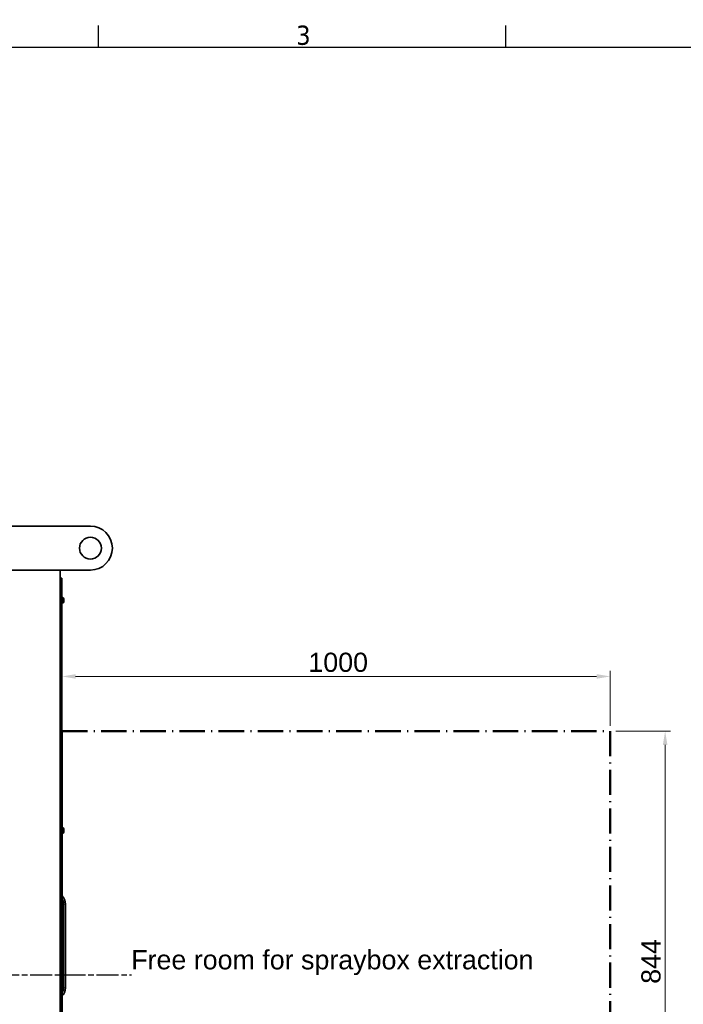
# Model space of a CAD drawing. Header units: millimetres. Extents: x 0 to 5940, y 0 to 4200.
# Tile 45 of 49: x 3569 to 4779, y 2354 to 4150. Entities that reach past the tile are written whole.
import ezdxf

# ---------------------------------------------------------------- set-up
doc = ezdxf.new("R2010")
doc.units = ezdxf.units.MM
doc.header["$LTSCALE"] = 10
for name, pattern in [('CHAIN', [0.3543, 0.2362, -0.0295, 0.0591, -0.0295]), ('DASH_DOT', [0.182, 0.1181, -0.0295, 0.0049, -0.0295]), ('DOUBLE_DASH_CHAIN', [1.2403, 0.6614, -0.0827, 0.1654, -0.0827, 0.1654, -0.0827])]:
    doc.linetypes.add(name, pattern=pattern)
doc.layers.get('0').update_dxf_attribs({"lineweight": 25})
for name, color, linetype, lineweight, true_color in [('Filettatura(ISO)', 3, 'Continuous', 9, 0x00ff00), ('Quote(ISO)', 7, 'Continuous', 25, 0x80ff00), ('Simboli(ISO)', 5, 'Continuous', 18, 0x0000ff), ('Spigoli tangenti visibili(ISO)', 7, 'Continuous', 15, 0x00803f)]:
    doc.layers.add(name, color=color, linetype=linetype, lineweight=lineweight, true_color=true_color)
for name, color, linetype, lineweight in [('Geometria schizzo (ISO)', 7, 'Continuous', 25), ('Geometria schizzo(ISO)', 7, 'Continuous', 50), ('Piano di lavoro(ISO)', 7, 'DOUBLE_DASH_CHAIN', 25), ('Simbolo (ISO)', 7, 'Continuous', 25), ('Spigoli visibili(ISO)', 7, 'Continuous', 35)]:
    doc.layers.add(name, color=color, linetype=linetype, lineweight=lineweight)
doc.styles.add('Corrente-BSI', font='arial.ttf')
doc.styles.add('DEFAULT-ISO', font='arial.ttf')
doc.styles.add('Testo nota (ISO)', font='tahoma.ttf')
doc.dimstyles.new('DEFAULT-ISO', dxfattribs={"dimscale": 10, "dimtxt": 3.5, "dimasz": 2.5, "dimexe": 1, "dimexo": 1, "dimgap": 0.762, "dimtad": 1, "dimtoh": 1, "dimrnd": 1e-08, "dimtxsty": 'Corrente-BSI', "dimcen": 0.09, "dimdle": 10, "dimclrd": 7, "dimclre": 7, "dimclrt": 7, "dimazin": 2, "dimtfac": 0.571429, "dimtmove": 0, "dimatfit": 3, "dimfxl": 1, "dimtolj": 1, "dimlwd": 5, "dimlwe": 5, "dimarcsym": 0})

# ---------------------------------------------------------------- blocks, each defined once
blk = doc.blocks.new('Bordi Bordo di default')
at = {"layer": 'Geometria schizzo (ISO)'}
for p, q in [((371.25, 410), (371.25, 413.9)), ((445.5, 410), (445.5, 413.9))]:
    blk.add_line(p, q, dxfattribs=at)
at = {"layer": 'Geometria schizzo (ISO)', "flags": 128}
blk.add_lwpolyline([(10, 10), (10, 410), (584, 410), (584, 10), (10, 10)], dxfattribs=at)
at = {"layer": 'Simbolo (ISO)', "insert": (407.29, 410.33), "char_height": 3.5, "attachment_point": 7, "style": 'Testo nota (ISO)'}
blk.add_mtext('3', dxfattribs=at)
blk = doc.blocks.new('*D18')
at = {"layer": 'Defpoints', "color": 0, "linetype": 'Continuous', "transparency": 16777216}
for p in [(1837.7, 3186), (4055.3, 1493.2), (1837.7, 973.2)]:
    blk.add_point(p, dxfattribs=at)
at = {"layer": 'Quote(ISO)', "color": 7, "linetype": 'Continuous', "lineweight": 5, "transparency": 16777216}
for p, q in [((1837.7, 3176), (1837.7, 963.2)), ((4055.3, 1483.2), (4055.3, 963.2)), ((4030.3, 973.2), (1862.7, 973.2))]:
    blk.add_line(p, q, dxfattribs=at)
at = {"layer": 'Quote(ISO)', "color": 7, "linetype": 'Continuous', "transparency": 16777216}
for points in [[(1862.7, 977.4), (1862.7, 969.1), (1837.7, 973.2)], [(4030.3, 977.4), (4030.3, 969.1), (4055.3, 973.2)]]:
    blk.add_solid(points, dxfattribs=at)
at = {"layer": 'Quote(ISO)', "color": 7, "linetype": 'Continuous', "lineweight": 9, "transparency": 16777216, "insert": (2893.9, 1016.6), "char_height": 35, "attachment_point": 1, "style": 'Corrente-BSI'}
blk.add_mtext('\\A1;2218', dxfattribs=at)
blk = doc.blocks.new('*D22')
at = {"layer": 'Defpoints', "color": 0, "linetype": 'Continuous', "transparency": 16777216}
for p in [(4645.7, 2952), (3645.7, 2852), (4645.7, 2852)]:
    blk.add_point(p, dxfattribs=at)
at = {"layer": 'Quote(ISO)', "color": 7, "linetype": 'Continuous', "lineweight": 5, "transparency": 16777216}
for p, q in [((3645.7, 2862), (3645.7, 2962)), ((3670.7, 2952), (4620.7, 2952)), ((4645.7, 2862), (4645.7, 2962))]:
    blk.add_line(p, q, dxfattribs=at)
at = {"layer": 'Quote(ISO)', "color": 7, "linetype": 'Continuous', "transparency": 16777216}
for points in [[(3670.7, 2956.1), (3670.7, 2947.8), (3645.7, 2952)], [(4620.7, 2956.1), (4620.7, 2947.8), (4645.7, 2952)]]:
    blk.add_solid(points, dxfattribs=at)
at = {"layer": 'Quote(ISO)', "color": 7, "linetype": 'Continuous', "lineweight": 9, "transparency": 16777216, "insert": (4095.1, 2995.3), "char_height": 35, "attachment_point": 1, "style": 'Corrente-BSI'}
blk.add_mtext('\\A1;1000', dxfattribs=at)
blk = doc.blocks.new('*D23')
at = {"layer": 'Defpoints', "color": 0, "linetype": 'Continuous', "transparency": 16777216}
for p in [(4645.7, 2852), (4645.7, 2008), (4745.7, 2008)]:
    blk.add_point(p, dxfattribs=at)
at = {"layer": 'Quote(ISO)', "color": 7, "linetype": 'Continuous', "lineweight": 5, "transparency": 16777216}
for p, q in [((4655.7, 2852), (4755.7, 2852)), ((4745.7, 2827), (4745.7, 2033)), ((4655.7, 2008), (4755.7, 2008))]:
    blk.add_line(p, q, dxfattribs=at)
at = {"layer": 'Quote(ISO)', "color": 7, "linetype": 'Continuous', "transparency": 16777216}
for points in [[(4741.5, 2827), (4749.9, 2827), (4745.7, 2852)], [(4741.5, 2033), (4749.9, 2033), (4745.7, 2008)]]:
    blk.add_solid(points, dxfattribs=at)
at = {"layer": 'Quote(ISO)', "color": 7, "linetype": 'Continuous', "lineweight": 9, "transparency": 16777216, "insert": (4702.3, 2391.4), "char_height": 35, "attachment_point": 1, "rotation": 90, "style": 'Corrente-BSI'}
blk.add_mtext('\\A1;844', dxfattribs=at)

msp = doc.modelspace()

# ---------------------------------------------------------------- linework, layer by layer
at = {"layer": 'Filettatura(ISO)'}
for p, q in [((3644.303, 3092.991), (3642.703, 3092.991)), ((3642.703, 3088.948), (3644.303, 3088.948)), ((3644.303, 2672.991), (3642.703, 2672.991)), ((3642.703, 2668.948), (3644.303, 2668.948))]:
    msp.add_line(p, q, dxfattribs=at)
at = {"layer": 'Geometria schizzo(ISO)', "linetype": 'DASH_DOT', "ltscale": 39.246468}
msp.add_line((3645.703, 2851.97), (4645.703, 2851.97), dxfattribs=at)
at = {"layer": 'Geometria schizzo(ISO)'}
msp.add_line((3645.703, 2007.97), (3645.703, 2851.97), dxfattribs=at)
at = {"layer": 'Geometria schizzo(ISO)', "linetype": 'DASH_DOT', "ltscale": 38.644688}
msp.add_line((4645.703, 2851.97), (4645.703, 2007.97), dxfattribs=at)
at = {"layer": 'Piano di lavoro(ISO)', "linetype": 'CHAIN', "ltscale": 17.075924}
msp.add_line((1772.703, 2407.97), (3772.359, 2407.97), dxfattribs=at)
at = {"layer": 'Spigoli tangenti visibili(ISO)'}
for p, q in [((3643.703, 3093.47), (3643.703, 3130.97)), ((3644.703, 3128.97), (3645.703, 3128.97)), ((3647.083, 3086.22), (3647.083, 3095.72)), ((3643.703, 2673.47), (3643.703, 3088.47)), ((3643.703, 2253.47), (3643.703, 2668.47)), ((3647.083, 2666.22), (3647.083, 2675.72)), ((3645.703, 2536.77), (3648.722, 2536.77)), ((3652.203, 2536.77), (3648.729, 2536.77)), ((3645.703, 2384.17), (3648.73, 2384.17)), ((3648.732, 2384.17), (3652.203, 2384.17))]:
    msp.add_line(p, q, dxfattribs=at)
at = {"layer": 'Spigoli visibili(ISO)'}
for p, q in [((3697.703, 3225.97), (1877.703, 3225.97)), ((1877.703, 3145.97), (3697.703, 3145.97)), ((3642.703, 3145.97), (3642.703, 1320.97)), ((3642.703, 3130.97), (3643.703, 3130.97)), ((3643.703, 3130.97), (3644.703, 3130.97)), ((3645.703, 3130.97), (3644.703, 3130.97)), ((3644.703, 3128.97), (3644.703, 3130.97)), ((3644.703, 1372.97), (3644.703, 3128.97)), ((3645.703, 3130.97), (3645.703, 3128.97)), ((3645.703, 1372.97), (3645.703, 3128.97)), ((3644.703, 3093.47), (3642.703, 3093.47)), ((3644.303, 3093.47), (3644.303, 3088.47)), ((3646.703, 3095.97), (3645.703, 3095.97)), ((3646.703, 3085.97), (3646.703, 3095.97)), ((3647.083, 3095.72), (3646.703, 3095.72)), ((3649.453, 3093.35), (3649.453, 3088.59)), ((3644.703, 3088.47), (3642.703, 3088.47)), ((3646.703, 3085.97), (3645.703, 3085.97)), ((3647.083, 3086.22), (3646.703, 3086.22)), ((3646.703, 2675.97), (3645.703, 2675.97)), ((3646.703, 2665.97), (3646.703, 2675.97)), ((3644.703, 2673.47), (3642.703, 2673.47)), ((3644.703, 2668.47), (3642.703, 2668.47)), ((3644.303, 2673.47), (3644.303, 2668.47)), ((3646.703, 2665.97), (3645.703, 2665.97)), ((3647.083, 2675.72), (3646.703, 2675.72)), ((3647.083, 2666.22), (3646.703, 2666.22)), ((3649.453, 2673.35), (3649.453, 2668.59)), ((3648.732, 2384.17), (3648.732, 2536.77)), ((3652.203, 2536.77), (3652.203, 2384.17))]:
    msp.add_line(p, q, dxfattribs=at)
msp.add_circle((3697.703, 3185.97), 20, dxfattribs=at)
for centre, radius, start, end in [((3697.703, 3185.97), 40, 270, 90), ((3647.083, 3093.35), 2.37, 0, 90), ((3647.083, 3088.59), 2.37, 270, 0), ((3647.083, 2673.35), 2.37, 0, 90), ((3647.083, 2668.59), 2.37, 270, 0), ((3630.503, 2536.77), 21.69, 0, 45.51008), ((3630.503, 2536.77), 18.219, 0, 33.459425), ((3630.503, 2384.17), 18.219, 326.540575, 0), ((3630.503, 2384.17), 21.69, 314.48992, 0)]:
    msp.add_arc(centre, radius, start, end, dxfattribs=at)

# ---------------------------------------------------------------- block references
at = {"xscale": 10, "yscale": 10, "zscale": 10}
msp.add_blockref('Bordi Bordo di default', (0, 0), dxfattribs=at)

# ---------------------------------------------------------------- texts
at = {"layer": 'Simboli(ISO)', "color": 7, "insert": (4138.868, 2429.97), "char_height": 35, "width": 772.64151, "attachment_point": 5, "style": 'DEFAULT-ISO'}
msp.add_mtext('\\fArial|b0|i0;Free room for spraybox extraction', dxfattribs=at)

# ---------------------------------------------------------------- dimensions: what is measured, and where the dimension line sits
at = {"layer": 'Quote(ISO)', "color": 7, "linetype": 'Continuous', "lineweight": 9}
for base, p1, p2, angle, override, picture, middle in [((1837.703, 973.22), (4055.303, 1493.22), (1837.703, 3185.97), 180, {"dimgap": 0.762, "dimtoh": 0, "dimdec": 0, "dimtol": 0, "dimlim": 0, "dimtp": 0, "dimtm": 0, "dimtdec": 0, "dimtofl": 0, "dimatfit": 1}, '*D18', (2946.503, 973.22)), ((4645.703, 2951.97), (3645.703, 2851.97), (4645.703, 2851.97), 180, {"dimgap": 0.762, "dimtoh": 0, "dimdec": 2, "dimtol": 0, "dimlim": 0, "dimtp": 0, "dimtm": 0, "dimtdec": 2, "dimtofl": 0, "dimatfit": 1}, '*D22', (4145.703, 2951.97)), ((4745.703, 2007.97), (4645.703, 2851.97), (4645.703, 2007.97), 90, {"dimgap": 0.762, "dimtoh": 0, "dimdec": 2, "dimtol": 0, "dimlim": 0, "dimtp": 0, "dimtm": 0, "dimtdec": 2, "dimtofl": 0, "dimatfit": 1}, '*D23', (4745.703, 2429.97))]:
    dim = msp.add_linear_dim(base=base, p1=p1, p2=p2, angle=angle, dimstyle='DEFAULT-ISO', override=override, dxfattribs=at)
    dim.commit()
    dim.dimension.update_dxf_attribs({"geometry": picture, "text_midpoint": middle, "dimtype": 160})

doc.saveas('drawing.dxf')
